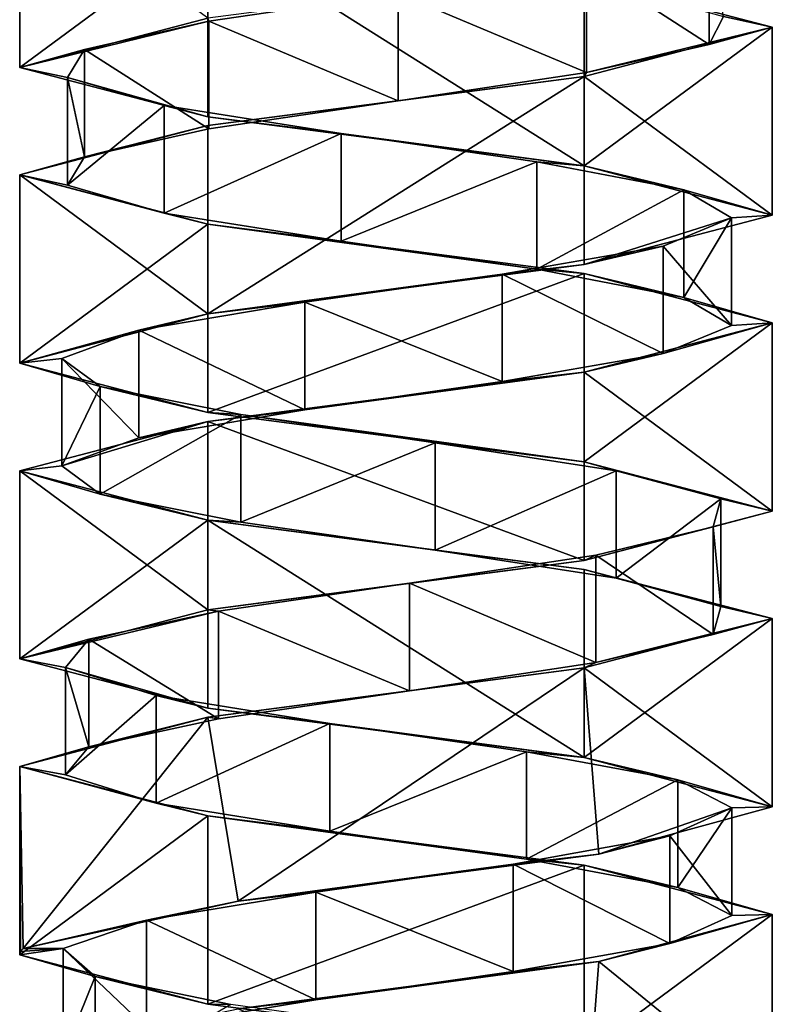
# Model space of a CAD drawing. Header units: millimetres. Extents: x -112 to 112, y -106 to 1587.
# Tile 107 of 158: x 48 to 62, y 880 to 899. Entities that reach past the tile are written whole.
import ezdxf

# ---------------------------------------------------------------- set-up
doc = ezdxf.new("R2010")
doc.units = ezdxf.units.MM
doc.header["$LTSCALE"] = 65.185185
for name, color, linetype in [('530', 7, 'CONTINUOUS'), ('531', 7, 'CONTINUOUS'), ('532', 7, 'CONTINUOUS'), ('533', 7, 'CONTINUOUS'), ('535', 7, 'CONTINUOUS'), ('647', 7, 'CONTINUOUS'), ('648', 7, 'CONTINUOUS'), ('649', 7, 'CONTINUOUS'), ('650', 7, 'CONTINUOUS'), ('651', 7, 'CONTINUOUS'), ('722', 7, 'CONTINUOUS'), ('723', 7, 'CONTINUOUS'), ('724', 7, 'CONTINUOUS'), ('725', 7, 'CONTINUOUS')]:
    doc.layers.add(name, color=color, linetype=linetype)

msp = doc.modelspace()

# ---------------------------------------------------------------- linework, layer by layer
at = {"layer": '530', "linetype": 'CONTINUOUS'}
for points in [[(58.545, 899.603, 5.147), (60.825, 898.125, 2.265), (60.825, 900.125, 2.265), (58.545, 899.603, 5.147)], [(60.825, 898.125, 2.265), (61.091, 898.648, -1.4), (60.825, 900.125, 2.265), (60.825, 898.125, 2.265)], [(55.04, 899.081, 6.25), (58.545, 897.603, 5.147), (58.545, 899.603, 5.147), (55.04, 899.081, 6.25)], [(58.545, 897.603, 5.147), (60.825, 898.125, 2.265), (58.545, 899.603, 5.147), (58.545, 897.603, 5.147)], [(51.521, 898.558, 5.192), (55.04, 897.081, 6.25), (55.04, 899.081, 6.25), (51.521, 898.558, 5.192)], [(55.04, 897.081, 6.25), (58.545, 897.603, 5.147), (55.04, 899.081, 6.25), (55.04, 897.081, 6.25)], [(49.204, 898.036, 2.339), (51.521, 896.558, 5.192), (51.521, 898.558, 5.192), (49.204, 898.036, 2.339)], [(51.521, 896.558, 5.192), (55.04, 897.081, 6.25), (51.521, 898.558, 5.192), (51.521, 896.558, 5.192)], [(48.891, 897.513, -1.322), (49.204, 896.036, 2.339), (49.204, 898.036, 2.339), (48.891, 897.513, -1.322)], [(49.204, 896.036, 2.339), (51.521, 896.558, 5.192), (49.204, 898.036, 2.339), (49.204, 896.036, 2.339)], [(48.891, 895.513, -1.322), (49.204, 896.036, 2.339), (48.891, 897.513, -1.322), (48.891, 895.513, -1.322)], [(50.69, 896.991, -4.526), (48.891, 895.513, -1.322), (48.891, 897.513, -1.322), (50.69, 896.991, -4.526)], [(50.69, 894.991, -4.526), (48.891, 895.513, -1.322), (50.69, 896.991, -4.526), (50.69, 894.991, -4.526)], [(53.979, 896.469, -6.166), (50.69, 894.991, -4.526), (50.69, 896.991, -4.526), (53.979, 896.469, -6.166)], [(53.979, 894.469, -6.166), (50.69, 894.991, -4.526), (53.979, 896.469, -6.166), (53.979, 894.469, -6.166)], [(57.621, 895.946, -5.674), (53.979, 894.469, -6.166), (53.979, 896.469, -6.166), (57.621, 895.946, -5.674)], [(57.621, 893.946, -5.674), (53.979, 894.469, -6.166), (57.621, 895.946, -5.674), (57.621, 893.946, -5.674)], [(60.356, 895.424, -3.221), (57.621, 893.946, -5.674), (57.621, 895.946, -5.674), (60.356, 895.424, -3.221)], [(60.356, 893.424, -3.221), (57.621, 893.946, -5.674), (60.356, 895.424, -3.221), (60.356, 893.424, -3.221)], [(61.24, 894.901, 0.346), (60.356, 893.424, -3.221), (60.356, 895.424, -3.221), (61.24, 894.901, 0.346)], [(59.967, 894.379, 3.793), (61.24, 892.901, 0.346), (61.24, 894.901, 0.346), (59.967, 894.379, 3.793)], [(61.24, 892.901, 0.346), (60.356, 893.424, -3.221), (61.24, 894.901, 0.346), (61.24, 892.901, 0.346)], [(56.977, 893.857, 5.929), (59.967, 892.379, 3.793), (59.967, 894.379, 3.793), (56.977, 893.857, 5.929)], [(59.967, 892.379, 3.793), (61.24, 892.901, 0.346), (59.967, 894.379, 3.793), (59.967, 892.379, 3.793)], [(53.303, 893.334, 6.015), (56.977, 891.857, 5.929), (56.977, 893.857, 5.929), (53.303, 893.334, 6.015)], [(56.977, 891.857, 5.929), (59.967, 892.379, 3.793), (56.977, 893.857, 5.929), (56.977, 891.857, 5.929)], [(50.216, 892.812, 4.022), (53.303, 891.334, 6.015), (53.303, 893.334, 6.015), (50.216, 892.812, 4.022)], [(53.303, 891.334, 6.015), (56.977, 891.857, 5.929), (53.303, 893.334, 6.015), (53.303, 891.334, 6.015)], [(48.783, 892.29, 0.638), (50.216, 890.812, 4.022), (50.216, 892.812, 4.022), (48.783, 892.29, 0.638)], [(50.216, 890.812, 4.022), (53.303, 891.334, 6.015), (50.216, 892.812, 4.022), (50.216, 890.812, 4.022)], [(48.783, 890.29, 0.638), (50.216, 890.812, 4.022), (48.783, 892.29, 0.638), (48.783, 890.29, 0.638)], [(49.499, 891.767, -2.966), (48.783, 890.29, 0.638), (48.783, 892.29, 0.638), (49.499, 891.767, -2.966)], [(49.499, 889.767, -2.966), (48.783, 890.29, 0.638), (49.499, 891.767, -2.966), (49.499, 889.767, -2.966)], [(52.116, 891.245, -5.545), (49.499, 889.767, -2.966), (49.499, 891.767, -2.966), (52.116, 891.245, -5.545)], [(52.116, 889.245, -5.545), (49.499, 889.767, -2.966), (52.116, 891.245, -5.545), (52.116, 889.245, -5.545)], [(55.731, 890.722, -6.207), (52.116, 889.245, -5.545), (52.116, 891.245, -5.545), (55.731, 890.722, -6.207)], [(55.731, 888.722, -6.207), (52.116, 889.245, -5.545), (55.731, 890.722, -6.207), (55.731, 888.722, -6.207)], [(59.093, 890.2, -4.723), (55.731, 888.722, -6.207), (55.731, 890.722, -6.207), (59.093, 890.2, -4.723)], [(59.093, 888.2, -4.723), (55.731, 888.722, -6.207), (59.093, 890.2, -4.723), (59.093, 888.2, -4.723)], [(61.04, 889.678, -1.607), (59.093, 888.2, -4.723), (59.093, 890.2, -4.723), (61.04, 889.678, -1.607)], [(61.04, 887.678, -1.607), (59.093, 888.2, -4.723), (61.04, 889.678, -1.607), (61.04, 887.678, -1.607)], [(60.899, 889.155, 2.065), (61.04, 887.678, -1.607), (61.04, 889.678, -1.607), (60.899, 889.155, 2.065)], [(58.719, 888.633, 5.023), (60.899, 887.155, 2.065), (60.899, 889.155, 2.065), (58.719, 888.633, 5.023)], [(60.899, 887.155, 2.065), (61.04, 887.678, -1.607), (60.899, 889.155, 2.065), (60.899, 887.155, 2.065)], [(55.253, 888.11, 6.245), (58.719, 886.633, 5.023), (58.719, 888.633, 5.023), (55.253, 888.11, 6.245)], [(58.719, 886.633, 5.023), (60.899, 887.155, 2.065), (58.719, 888.633, 5.023), (58.719, 886.633, 5.023)], [(51.7, 887.588, 5.308), (55.253, 886.11, 6.245), (55.253, 888.11, 6.245), (51.7, 887.588, 5.308)], [(55.253, 886.11, 6.245), (58.719, 886.633, 5.023), (55.253, 888.11, 6.245), (55.253, 886.11, 6.245)], [(49.287, 887.066, 2.536), (51.7, 885.588, 5.308), (51.7, 887.588, 5.308), (49.287, 887.066, 2.536)], [(51.7, 885.588, 5.308), (55.253, 886.11, 6.245), (51.7, 887.588, 5.308), (51.7, 885.588, 5.308)], [(48.85, 886.543, -1.113), (49.287, 885.066, 2.536), (49.287, 887.066, 2.536), (48.85, 886.543, -1.113)], [(49.287, 885.066, 2.536), (51.7, 885.588, 5.308), (49.287, 887.066, 2.536), (49.287, 885.066, 2.536)], [(48.85, 884.543, -1.113), (49.287, 885.066, 2.536), (48.85, 886.543, -1.113), (48.85, 884.543, -1.113)], [(50.538, 886.021, -4.377), (48.85, 884.543, -1.113), (48.85, 886.543, -1.113), (50.538, 886.021, -4.377)], [(50.538, 884.021, -4.377), (48.85, 884.543, -1.113), (50.538, 886.021, -4.377), (50.538, 884.021, -4.377)], [(53.769, 885.498, -6.128), (50.538, 884.021, -4.377), (50.538, 886.021, -4.377), (53.769, 885.498, -6.128)], [(53.769, 883.498, -6.128), (50.538, 884.021, -4.377), (53.769, 885.498, -6.128), (53.769, 883.498, -6.128)], [(57.426, 884.976, -5.76), (53.769, 883.498, -6.128), (53.769, 885.498, -6.128), (57.426, 884.976, -5.76)], [(57.426, 882.976, -5.76), (53.769, 883.498, -6.128), (57.426, 884.976, -5.76), (57.426, 882.976, -5.76)], [(60.243, 884.454, -3.401), (57.426, 882.976, -5.76), (57.426, 884.976, -5.76), (60.243, 884.454, -3.401)], [(60.243, 882.454, -3.401), (57.426, 882.976, -5.76), (60.243, 884.454, -3.401), (60.243, 882.454, -3.401)], [(61.249, 883.931, 0.133), (60.243, 882.454, -3.401), (60.243, 884.454, -3.401), (61.249, 883.931, 0.133)], [(60.094, 883.409, 3.622), (61.249, 881.931, 0.133), (61.249, 883.931, 0.133), (60.094, 883.409, 3.622)], [(61.249, 881.931, 0.133), (60.243, 882.454, -3.401), (61.249, 883.931, 0.133), (61.249, 881.931, 0.133)], [(57.178, 882.887, 5.858), (60.094, 881.409, 3.622), (60.094, 883.409, 3.622), (57.178, 882.887, 5.858)], [(60.094, 881.409, 3.622), (61.249, 881.931, 0.133), (60.094, 883.409, 3.622), (60.094, 881.409, 3.622)], [(53.509, 882.364, 6.07), (57.178, 880.887, 5.858), (57.178, 882.887, 5.858), (53.509, 882.364, 6.07)], [(57.178, 880.887, 5.858), (60.094, 881.409, 3.622), (57.178, 882.887, 5.858), (57.178, 880.887, 5.858)], [(50.356, 881.842, 4.183), (53.509, 880.364, 6.07), (53.509, 882.364, 6.07), (50.356, 881.842, 4.183)], [(53.509, 880.364, 6.07), (57.178, 880.887, 5.858), (53.509, 882.364, 6.07), (53.509, 880.364, 6.07)], [(48.808, 881.319, 0.85), (50.356, 879.842, 4.183), (50.356, 881.842, 4.183), (48.808, 881.319, 0.85)], [(50.356, 879.842, 4.183), (53.509, 880.364, 6.07), (50.356, 881.842, 4.183), (50.356, 879.842, 4.183)], [(48.808, 879.319, 0.85), (50.356, 879.842, 4.183), (48.808, 881.319, 0.85), (48.808, 879.319, 0.85)]]:
    msp.add_3dface(points, dxfattribs=at)
at = {"layer": '531', "linetype": 'CONTINUOUS'}
for points in [[(61.091, 898.648, -1.4), (62, 898.45), (58.5, 899.367, -6.062), (61.091, 898.648, -1.4)], [(61.091, 898.648, -1.4), (60.825, 898.125, 2.265), (62, 898.45), (61.091, 898.648, -1.4)], [(62, 898.45), (58.545, 897.603, 5.147), (58.5, 897.533, 6.062), (62, 898.45)], [(60.825, 898.125, 2.265), (58.545, 897.603, 5.147), (62, 898.45), (60.825, 898.125, 2.265)], [(58.5, 897.533, 6.062), (55.04, 897.081, 6.25), (51.5, 896.617, 6.062), (58.5, 897.533, 6.062)], [(58.545, 897.603, 5.147), (55.04, 897.081, 6.25), (58.5, 897.533, 6.062), (58.545, 897.603, 5.147)], [(55.04, 897.081, 6.25), (51.521, 896.558, 5.192), (51.5, 896.617, 6.062), (55.04, 897.081, 6.25)], [(51.5, 896.617, 6.062), (49.204, 896.036, 2.339), (48, 895.7), (51.5, 896.617, 6.062)], [(51.521, 896.558, 5.192), (49.204, 896.036, 2.339), (51.5, 896.617, 6.062), (51.521, 896.558, 5.192)], [(49.204, 896.036, 2.339), (48.891, 895.513, -1.322), (48, 895.7), (49.204, 896.036, 2.339)], [(48.891, 895.513, -1.322), (50.69, 894.991, -4.526), (48, 895.7), (48.891, 895.513, -1.322)], [(48, 895.7), (50.69, 894.991, -4.526), (51.5, 894.783, -6.062), (48, 895.7)], [(50.69, 894.991, -4.526), (53.979, 894.469, -6.166), (51.5, 894.783, -6.062), (50.69, 894.991, -4.526)], [(53.979, 894.469, -6.166), (57.621, 893.946, -5.674), (51.5, 894.783, -6.062), (53.979, 894.469, -6.166)], [(51.5, 894.783, -6.062), (57.621, 893.946, -5.674), (58.5, 893.867, -6.062), (51.5, 894.783, -6.062)], [(57.621, 893.946, -5.674), (60.356, 893.424, -3.221), (58.5, 893.867, -6.062), (57.621, 893.946, -5.674)], [(58.5, 893.867, -6.062), (60.356, 893.424, -3.221), (62, 892.95), (58.5, 893.867, -6.062)], [(60.356, 893.424, -3.221), (61.24, 892.901, 0.346), (62, 892.95), (60.356, 893.424, -3.221)], [(62, 892.95), (59.967, 892.379, 3.793), (58.5, 892.033, 6.062), (62, 892.95)], [(61.24, 892.901, 0.346), (59.967, 892.379, 3.793), (62, 892.95), (61.24, 892.901, 0.346)], [(59.967, 892.379, 3.793), (56.977, 891.857, 5.929), (58.5, 892.033, 6.062), (59.967, 892.379, 3.793)], [(58.5, 892.033, 6.062), (53.303, 891.334, 6.015), (51.5, 891.117, 6.062), (58.5, 892.033, 6.062)], [(56.977, 891.857, 5.929), (53.303, 891.334, 6.015), (58.5, 892.033, 6.062), (56.977, 891.857, 5.929)], [(53.303, 891.334, 6.015), (50.216, 890.812, 4.022), (51.5, 891.117, 6.062), (53.303, 891.334, 6.015)], [(51.5, 891.117, 6.062), (48.783, 890.29, 0.638), (48, 890.2), (51.5, 891.117, 6.062)], [(50.216, 890.812, 4.022), (48.783, 890.29, 0.638), (51.5, 891.117, 6.062), (50.216, 890.812, 4.022)], [(48.783, 890.29, 0.638), (49.499, 889.767, -2.966), (48, 890.2), (48.783, 890.29, 0.638)], [(48, 890.2), (49.499, 889.767, -2.966), (51.5, 889.283, -6.062), (48, 890.2)], [(49.499, 889.767, -2.966), (52.116, 889.245, -5.545), (51.5, 889.283, -6.062), (49.499, 889.767, -2.966)], [(52.116, 889.245, -5.545), (55.731, 888.722, -6.207), (51.5, 889.283, -6.062), (52.116, 889.245, -5.545)], [(51.5, 889.283, -6.062), (55.731, 888.722, -6.207), (58.5, 888.367, -6.062), (51.5, 889.283, -6.062)], [(55.731, 888.722, -6.207), (59.093, 888.2, -4.723), (58.5, 888.367, -6.062), (55.731, 888.722, -6.207)], [(59.093, 888.2, -4.723), (61.04, 887.678, -1.607), (58.5, 888.367, -6.062), (59.093, 888.2, -4.723)], [(58.5, 888.367, -6.062), (61.04, 887.678, -1.607), (62, 887.45), (58.5, 888.367, -6.062)], [(61.04, 887.678, -1.607), (60.899, 887.155, 2.065), (62, 887.45), (61.04, 887.678, -1.607)], [(62, 887.45), (58.719, 886.633, 5.023), (58.5, 886.533, 6.062), (62, 887.45)], [(60.899, 887.155, 2.065), (58.719, 886.633, 5.023), (62, 887.45), (60.899, 887.155, 2.065)], [(58.5, 886.533, 6.062), (55.253, 886.11, 6.245), (51.5, 885.617, 6.062), (58.5, 886.533, 6.062)], [(58.719, 886.633, 5.023), (55.253, 886.11, 6.245), (58.5, 886.533, 6.062), (58.719, 886.633, 5.023)], [(55.253, 886.11, 6.245), (51.7, 885.588, 5.308), (51.5, 885.617, 6.062), (55.253, 886.11, 6.245)], [(51.5, 885.617, 6.062), (49.287, 885.066, 2.536), (48, 884.7), (51.5, 885.617, 6.062)], [(51.7, 885.588, 5.308), (49.287, 885.066, 2.536), (51.5, 885.617, 6.062), (51.7, 885.588, 5.308)], [(49.287, 885.066, 2.536), (48.85, 884.543, -1.113), (48, 884.7), (49.287, 885.066, 2.536)], [(48.85, 884.543, -1.113), (50.538, 884.021, -4.377), (48, 884.7), (48.85, 884.543, -1.113)], [(48, 884.7), (50.538, 884.021, -4.377), (51.5, 883.783, -6.062), (48, 884.7)], [(50.538, 884.021, -4.377), (53.769, 883.498, -6.128), (51.5, 883.783, -6.062), (50.538, 884.021, -4.377)], [(53.769, 883.498, -6.128), (57.426, 882.976, -5.76), (51.5, 883.783, -6.062), (53.769, 883.498, -6.128)], [(51.5, 883.783, -6.062), (57.426, 882.976, -5.76), (58.5, 882.867, -6.062), (51.5, 883.783, -6.062)], [(57.426, 882.976, -5.76), (60.243, 882.454, -3.401), (58.5, 882.867, -6.062), (57.426, 882.976, -5.76)], [(58.5, 882.867, -6.062), (60.243, 882.454, -3.401), (62, 881.95), (58.5, 882.867, -6.062)], [(60.243, 882.454, -3.401), (61.249, 881.931, 0.133), (62, 881.95), (60.243, 882.454, -3.401)], [(62, 881.95), (60.094, 881.409, 3.622), (58.771, 881.073, 5.897), (62, 881.95)], [(61.249, 881.931, 0.133), (60.094, 881.409, 3.622), (62, 881.95), (61.249, 881.931, 0.133)], [(60.094, 881.409, 3.622), (57.178, 880.887, 5.858), (58.771, 881.073, 5.897), (60.094, 881.409, 3.622)], [(58.771, 881.073, 5.897), (53.509, 880.364, 6.07), (52.066, 880.196, 6.355), (58.771, 881.073, 5.897)], [(57.178, 880.887, 5.858), (53.509, 880.364, 6.07), (58.771, 881.073, 5.897), (57.178, 880.887, 5.858)], [(53.509, 880.364, 6.07), (50.356, 879.842, 4.183), (52.066, 880.196, 6.355), (53.509, 880.364, 6.07)]]:
    msp.add_3dface(points, dxfattribs=at)
at = {"layer": '532', "linetype": 'CONTINUOUS'}
for points in [[(51.521, 898.558, 5.192), (55.04, 899.081, 6.25), (51.5, 898.617, 6.062), (51.521, 898.558, 5.192)], [(48, 897.7), (51.521, 898.558, 5.192), (51.5, 898.617, 6.062), (48, 897.7)], [(49.204, 898.036, 2.339), (51.521, 898.558, 5.192), (48, 897.7), (49.204, 898.036, 2.339)], [(48.891, 897.513, -1.322), (49.204, 898.036, 2.339), (48, 897.7), (48.891, 897.513, -1.322)], [(51.5, 896.783, -6.062), (48.891, 897.513, -1.322), (48, 897.7), (51.5, 896.783, -6.062)], [(50.69, 896.991, -4.526), (48.891, 897.513, -1.322), (51.5, 896.783, -6.062), (50.69, 896.991, -4.526)], [(53.979, 896.469, -6.166), (50.69, 896.991, -4.526), (51.5, 896.783, -6.062), (53.979, 896.469, -6.166)], [(58.5, 895.867, -6.062), (53.979, 896.469, -6.166), (51.5, 896.783, -6.062), (58.5, 895.867, -6.062)], [(57.621, 895.946, -5.674), (53.979, 896.469, -6.166), (58.5, 895.867, -6.062), (57.621, 895.946, -5.674)], [(60.356, 895.424, -3.221), (57.621, 895.946, -5.674), (58.5, 895.867, -6.062), (60.356, 895.424, -3.221)], [(62, 894.95), (60.356, 895.424, -3.221), (58.5, 895.867, -6.062), (62, 894.95)], [(61.24, 894.901, 0.346), (60.356, 895.424, -3.221), (62, 894.95), (61.24, 894.901, 0.346)], [(58.5, 894.033, 6.062), (61.24, 894.901, 0.346), (62, 894.95), (58.5, 894.033, 6.062)], [(59.967, 894.379, 3.793), (61.24, 894.901, 0.346), (58.5, 894.033, 6.062), (59.967, 894.379, 3.793)], [(56.977, 893.857, 5.929), (59.967, 894.379, 3.793), (58.5, 894.033, 6.062), (56.977, 893.857, 5.929)], [(51.5, 893.117, 6.062), (56.977, 893.857, 5.929), (58.5, 894.033, 6.062), (51.5, 893.117, 6.062)], [(53.303, 893.334, 6.015), (56.977, 893.857, 5.929), (51.5, 893.117, 6.062), (53.303, 893.334, 6.015)], [(50.216, 892.812, 4.022), (53.303, 893.334, 6.015), (51.5, 893.117, 6.062), (50.216, 892.812, 4.022)], [(48, 892.2), (50.216, 892.812, 4.022), (51.5, 893.117, 6.062), (48, 892.2)], [(48.783, 892.29, 0.638), (50.216, 892.812, 4.022), (48, 892.2), (48.783, 892.29, 0.638)], [(49.499, 891.767, -2.966), (48.783, 892.29, 0.638), (48, 892.2), (49.499, 891.767, -2.966)], [(51.5, 891.283, -6.062), (49.499, 891.767, -2.966), (48, 892.2), (51.5, 891.283, -6.062)], [(52.116, 891.245, -5.545), (49.499, 891.767, -2.966), (51.5, 891.283, -6.062), (52.116, 891.245, -5.545)], [(58.5, 890.367, -6.062), (52.116, 891.245, -5.545), (51.5, 891.283, -6.062), (58.5, 890.367, -6.062)], [(55.731, 890.722, -6.207), (52.116, 891.245, -5.545), (58.5, 890.367, -6.062), (55.731, 890.722, -6.207)], [(59.093, 890.2, -4.723), (55.731, 890.722, -6.207), (58.5, 890.367, -6.062), (59.093, 890.2, -4.723)], [(62, 889.45), (59.093, 890.2, -4.723), (58.5, 890.367, -6.062), (62, 889.45)], [(61.04, 889.678, -1.607), (59.093, 890.2, -4.723), (62, 889.45), (61.04, 889.678, -1.607)], [(60.899, 889.155, 2.065), (61.04, 889.678, -1.607), (62, 889.45), (60.899, 889.155, 2.065)], [(58.5, 888.533, 6.062), (60.899, 889.155, 2.065), (62, 889.45), (58.5, 888.533, 6.062)], [(58.719, 888.633, 5.023), (60.899, 889.155, 2.065), (58.5, 888.533, 6.062), (58.719, 888.633, 5.023)], [(51.5, 887.617, 6.062), (55.253, 888.11, 6.245), (58.5, 888.533, 6.062), (51.5, 887.617, 6.062)], [(55.253, 888.11, 6.245), (58.719, 888.633, 5.023), (58.5, 888.533, 6.062), (55.253, 888.11, 6.245)], [(51.7, 887.588, 5.308), (55.253, 888.11, 6.245), (51.5, 887.617, 6.062), (51.7, 887.588, 5.308)], [(48, 886.7), (51.7, 887.588, 5.308), (51.5, 887.617, 6.062), (48, 886.7)], [(49.287, 887.066, 2.536), (51.7, 887.588, 5.308), (48, 886.7), (49.287, 887.066, 2.536)], [(48.85, 886.543, -1.113), (49.287, 887.066, 2.536), (48, 886.7), (48.85, 886.543, -1.113)], [(51.5, 885.783, -6.062), (48.85, 886.543, -1.113), (48, 886.7), (51.5, 885.783, -6.062)], [(50.538, 886.021, -4.377), (48.85, 886.543, -1.113), (51.5, 885.783, -6.062), (50.538, 886.021, -4.377)], [(53.769, 885.498, -6.128), (50.538, 886.021, -4.377), (51.5, 885.783, -6.062), (53.769, 885.498, -6.128)], [(58.5, 884.867, -6.062), (53.769, 885.498, -6.128), (51.5, 885.783, -6.062), (58.5, 884.867, -6.062)], [(57.426, 884.976, -5.76), (53.769, 885.498, -6.128), (58.5, 884.867, -6.062), (57.426, 884.976, -5.76)], [(60.243, 884.454, -3.401), (57.426, 884.976, -5.76), (58.5, 884.867, -6.062), (60.243, 884.454, -3.401)], [(62, 883.95), (60.243, 884.454, -3.401), (58.5, 884.867, -6.062), (62, 883.95)], [(61.249, 883.931, 0.133), (60.243, 884.454, -3.401), (62, 883.95), (61.249, 883.931, 0.133)], [(58.771, 883.073, 5.897), (61.249, 883.931, 0.133), (62, 883.95), (58.771, 883.073, 5.897)], [(60.094, 883.409, 3.622), (61.249, 883.931, 0.133), (58.771, 883.073, 5.897), (60.094, 883.409, 3.622)], [(57.178, 882.887, 5.858), (60.094, 883.409, 3.622), (58.771, 883.073, 5.897), (57.178, 882.887, 5.858)], [(52.066, 882.196, 6.355), (57.178, 882.887, 5.858), (58.771, 883.073, 5.897), (52.066, 882.196, 6.355)], [(53.509, 882.364, 6.07), (57.178, 882.887, 5.858), (52.066, 882.196, 6.355), (53.509, 882.364, 6.07)], [(50.356, 881.842, 4.183), (53.509, 882.364, 6.07), (52.066, 882.196, 6.355), (50.356, 881.842, 4.183)], [(48.065, 881.319, 0.952), (50.356, 881.842, 4.183), (52.066, 882.196, 6.355), (48.065, 881.319, 0.952)], [(48.808, 881.319, 0.85), (50.356, 881.842, 4.183), (48.065, 881.319, 0.952), (48.808, 881.319, 0.85)]]:
    msp.add_3dface(points, dxfattribs=at)
at = {"layer": '533', "linetype": 'CONTINUOUS'}
for points in [[(48.808, 879.319, 0.85), (48.808, 881.319, 0.85), (49.401, 880.797, -2.777), (48.808, 879.319, 0.85)], [(49.401, 878.797, -2.777), (48.808, 879.319, 0.85), (49.401, 880.797, -2.777), (49.401, 878.797, -2.777)], [(51.929, 880.275, -5.443), (49.401, 878.797, -2.777), (49.401, 880.797, -2.777), (51.929, 880.275, -5.443)]]:
    msp.add_3dface(points, dxfattribs=at)
at = {"layer": '535', "linetype": 'CONTINUOUS'}
for points in [[(49.401, 880.797, -2.777), (48.808, 881.319, 0.85), (48, 881.2), (49.401, 880.797, -2.777)], [(48, 881.2), (48.808, 881.319, 0.85), (48.016, 881.26, 0.477), (48, 881.2)], [(51.5, 880.283, -6.062), (49.401, 880.797, -2.777), (48, 881.2), (51.5, 880.283, -6.062)], [(48.808, 881.319, 0.85), (48.065, 881.319, 0.952), (48.016, 881.26, 0.477), (48.808, 881.319, 0.85)], [(51.929, 880.275, -5.443), (49.401, 880.797, -2.777), (51.5, 880.283, -6.062), (51.929, 880.275, -5.443)], [(58.5, 879.367, -6.062), (51.929, 880.275, -5.443), (51.5, 880.283, -6.062), (58.5, 879.367, -6.062)]]:
    msp.add_3dface(points, dxfattribs=at)
at = {"layer": '647', "linetype": 'CONTINUOUS'}
msp.add_3dface([(48, 901.2), (48, 897.7), (51.5, 898.617, 6.062), (48, 901.2)], dxfattribs=at)
at = {"layer": '648', "linetype": 'CONTINUOUS'}
for points in [[(62, 898.45), (58.5, 897.533, 6.062), (62, 894.95), (62, 898.45)], [(58.5, 897.533, 6.062), (51.5, 896.617, 6.062), (51.5, 893.117, 6.062), (58.5, 897.533, 6.062)], [(58.5, 897.533, 6.062), (51.5, 893.117, 6.062), (58.5, 894.033, 6.062), (58.5, 897.533, 6.062)], [(58.5, 897.533, 6.062), (58.5, 894.033, 6.062), (62, 894.95), (58.5, 897.533, 6.062)], [(51.5, 896.617, 6.062), (48, 895.7), (51.5, 893.117, 6.062), (51.5, 896.617, 6.062)], [(48, 895.7), (48, 892.2), (51.5, 893.117, 6.062), (48, 895.7)]]:
    msp.add_3dface(points, dxfattribs=at)
at = {"layer": '649', "linetype": 'CONTINUOUS'}
for points in [[(62, 892.95), (58.5, 892.033, 6.062), (62, 889.45), (62, 892.95)], [(58.5, 892.033, 6.062), (51.5, 891.117, 6.062), (58.5, 888.533, 6.062), (58.5, 892.033, 6.062)], [(58.5, 892.033, 6.062), (58.5, 888.533, 6.062), (62, 889.45), (58.5, 892.033, 6.062)], [(51.5, 891.117, 6.062), (48, 890.2), (51.5, 887.617, 6.062), (51.5, 891.117, 6.062)], [(51.5, 891.117, 6.062), (51.5, 887.617, 6.062), (58.5, 888.533, 6.062), (51.5, 891.117, 6.062)], [(48, 890.2), (48, 886.7), (51.5, 887.617, 6.062), (48, 890.2)]]:
    msp.add_3dface(points, dxfattribs=at)
at = {"layer": '650', "linetype": 'CONTINUOUS'}
for points in [[(62, 887.45), (58.5, 886.533, 6.062), (62, 883.95), (62, 887.45)], [(58.5, 886.533, 6.062), (51.5, 885.617, 6.062), (52.066, 882.196, 6.355), (58.5, 886.533, 6.062)], [(58.5, 886.533, 6.062), (52.066, 882.196, 6.355), (58.771, 883.073, 5.897), (58.5, 886.533, 6.062)], [(58.5, 886.533, 6.062), (58.771, 883.073, 5.897), (62, 883.95), (58.5, 886.533, 6.062)], [(51.5, 885.617, 6.062), (48, 884.7), (48.065, 881.319, 0.952), (51.5, 885.617, 6.062)], [(51.5, 885.617, 6.062), (48.065, 881.319, 0.952), (52.066, 882.196, 6.355), (51.5, 885.617, 6.062)], [(48.065, 881.319, 0.952), (48, 884.7), (48.016, 881.26, 0.477), (48.065, 881.319, 0.952)], [(48, 884.7), (48, 881.2), (48.016, 881.26, 0.477), (48, 884.7)]]:
    msp.add_3dface(points, dxfattribs=at)
at = {"layer": '651', "linetype": 'CONTINUOUS'}
for points in [[(62, 881.95), (58.771, 881.073, 5.897), (62, 878.45), (62, 881.95)], [(58.771, 881.073, 5.897), (52.066, 880.196, 6.355), (58.5, 877.533, 6.062), (58.771, 881.073, 5.897)], [(58.771, 881.073, 5.897), (58.5, 877.533, 6.062), (62, 878.45), (58.771, 881.073, 5.897)]]:
    msp.add_3dface(points, dxfattribs=at)
at = {"layer": '722', "linetype": 'CONTINUOUS'}
for points in [[(48, 901.2), (51.5, 900.283, -6.062), (48, 897.7), (48, 901.2)], [(51.5, 900.283, -6.062), (51.5, 896.783, -6.062), (48, 897.7), (51.5, 900.283, -6.062)], [(51.5, 900.283, -6.062), (58.5, 899.367, -6.062), (58.5, 895.867, -6.062), (51.5, 900.283, -6.062)], [(51.5, 900.283, -6.062), (58.5, 895.867, -6.062), (51.5, 896.783, -6.062), (51.5, 900.283, -6.062)], [(58.5, 899.367, -6.062), (62, 898.45), (58.5, 895.867, -6.062), (58.5, 899.367, -6.062)], [(62, 898.45), (62, 894.95), (58.5, 895.867, -6.062), (62, 898.45)]]:
    msp.add_3dface(points, dxfattribs=at)
at = {"layer": '723', "linetype": 'CONTINUOUS'}
for points in [[(48, 895.7), (51.5, 894.783, -6.062), (48, 892.2), (48, 895.7)], [(51.5, 894.783, -6.062), (51.5, 891.283, -6.062), (48, 892.2), (51.5, 894.783, -6.062)], [(51.5, 894.783, -6.062), (58.5, 893.867, -6.062), (51.5, 891.283, -6.062), (51.5, 894.783, -6.062)], [(58.5, 893.867, -6.062), (58.5, 890.367, -6.062), (51.5, 891.283, -6.062), (58.5, 893.867, -6.062)], [(58.5, 893.867, -6.062), (62, 892.95), (58.5, 890.367, -6.062), (58.5, 893.867, -6.062)], [(62, 892.95), (62, 889.45), (58.5, 890.367, -6.062), (62, 892.95)]]:
    msp.add_3dface(points, dxfattribs=at)
at = {"layer": '724', "linetype": 'CONTINUOUS'}
for points in [[(48, 890.2), (51.5, 889.283, -6.062), (48, 886.7), (48, 890.2)], [(51.5, 889.283, -6.062), (51.5, 885.783, -6.062), (48, 886.7), (51.5, 889.283, -6.062)], [(51.5, 889.283, -6.062), (58.5, 888.367, -6.062), (58.5, 884.867, -6.062), (51.5, 889.283, -6.062)], [(51.5, 889.283, -6.062), (58.5, 884.867, -6.062), (51.5, 885.783, -6.062), (51.5, 889.283, -6.062)], [(58.5, 888.367, -6.062), (62, 887.45), (58.5, 884.867, -6.062), (58.5, 888.367, -6.062)], [(62, 887.45), (62, 883.95), (58.5, 884.867, -6.062), (62, 887.45)]]:
    msp.add_3dface(points, dxfattribs=at)
at = {"layer": '725', "linetype": 'CONTINUOUS'}
for points in [[(48, 884.7), (51.5, 883.783, -6.062), (48, 881.2), (48, 884.7)], [(51.5, 883.783, -6.062), (51.5, 880.283, -6.062), (48, 881.2), (51.5, 883.783, -6.062)], [(51.5, 883.783, -6.062), (58.5, 882.867, -6.062), (51.5, 880.283, -6.062), (51.5, 883.783, -6.062)], [(58.5, 882.867, -6.062), (58.5, 879.367, -6.062), (51.5, 880.283, -6.062), (58.5, 882.867, -6.062)], [(58.5, 882.867, -6.062), (62, 881.95), (58.5, 879.367, -6.062), (58.5, 882.867, -6.062)], [(62, 881.95), (62, 878.45), (58.5, 879.367, -6.062), (62, 881.95)]]:
    msp.add_3dface(points, dxfattribs=at)

doc.saveas('drawing.dxf')
